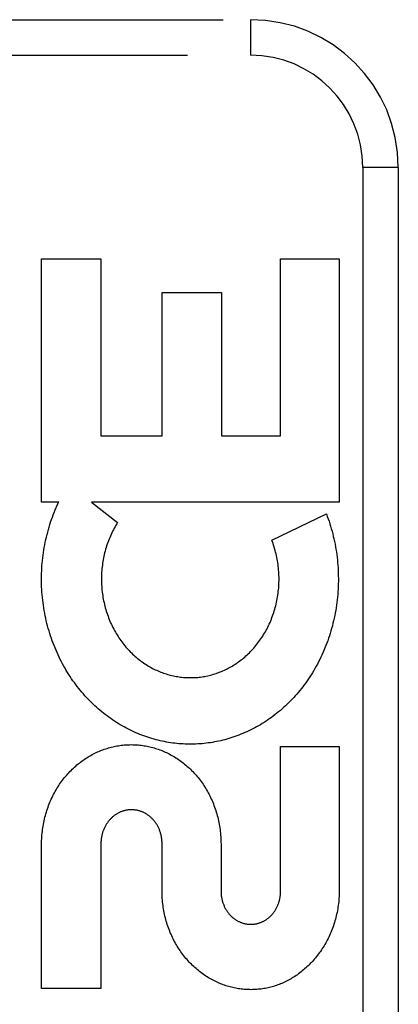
# Model space of a CAD drawing. Header units: inches. Extents: x 0 to 189, y 0 to 122.
# Tile 55 of 226: x 41.16 to 41.48, y 39.663 to 40.496. Entities that reach past the tile are written whole.
import ezdxf

# ---------------------------------------------------------------- set-up
doc = ezdxf.new("R2010")
doc.units = ezdxf.units.IN
doc.header["$LTSCALE"] = 10.388889
doc.header["$MEASUREMENT"] = 0
doc.linetypes.add('HIDDEN', pattern=[0.2, 0.1, -0.1])
doc.layers.add('LEFTHAND_DOOR_ASSEMBLY', color=7, linetype='CONTINUOUS')

msp = doc.modelspace()

# ---------------------------------------------------------------- linework, layer by layer
at = {"layer": 'LEFTHAND_DOOR_ASSEMBLY', "color": 8, "linetype": 'HIDDEN'}
for p, q in [((40.29325, 40.49551), (41.35525, 40.49551)), ((41.35525, 40.49551), (41.35525, 40.46551)), ((40.26325, 40.46551), (41.35525, 40.46551)), ((41.48025, 40.37051), (41.45025, 40.37051)), ((41.45025, 40.37051), (41.45025, 39.62051)), ((41.48025, 40.37051), (41.48025, 39.62051)), ((41.17873, 40.2933), (41.22888, 40.2933)), ((41.17873, 40.08745), (41.17873, 40.2933)), ((41.22888, 40.2933), (41.22888, 40.14352)), ((41.38075, 40.2933), (41.43038, 40.2933)), ((41.38075, 40.14352), (41.38075, 40.2933)), ((41.43038, 40.2933), (41.43038, 40.08745)), ((41.28063, 40.26484), (41.33079, 40.26484)), ((41.28063, 40.14352), (41.28063, 40.26484)), ((41.33079, 40.26484), (41.33079, 40.14352)), ((41.22888, 40.14352), (41.28063, 40.14352)), ((41.33079, 40.14352), (41.38075, 40.14352)), ((41.1932, 40.08745), (41.17873, 40.08745)), ((41.22083, 40.08745), (41.24302, 40.0702)), ((41.43038, 40.08745), (41.22083, 40.08745)), ((41.37334, 40.05515), (41.41948, 40.07737)), ((41.38075, 39.88054), (41.43038, 39.88054)), ((41.38075, 39.75826), (41.38075, 39.88054)), ((41.43038, 39.88054), (41.43038, 39.75826)), ((41.17873, 39.67574), (41.17873, 39.79802)), ((41.22888, 39.79871), (41.22888, 39.67574)), ((41.28056, 39.75826), (41.28056, 39.79844)), ((41.33039, 39.79802), (41.33039, 39.75826)), ((41.22888, 39.67574), (41.17873, 39.67574))]:
    msp.add_line(p, q, dxfattribs=at)
for points in [[(41.19104, 40.0827), (41.19139, 40.0835), (41.19174, 40.0843), (41.1921, 40.08509), (41.19246, 40.08588), (41.19283, 40.08667), (41.1932, 40.08745)], [(41.185, 39.97837), (41.18439, 39.98048), (41.18381, 39.98261), (41.18325, 39.98476), (41.18273, 39.98691), (41.18224, 39.98908), (41.18177, 39.99126), (41.18134, 39.99345), (41.18094, 39.99564), (41.18057, 39.99785), (41.18024, 40.00006), (41.17993, 40.00227), (41.17966, 40.00449), (41.17942, 40.00672), (41.17921, 40.00895), (41.17903, 40.01118), (41.17889, 40.01342), (41.17878, 40.01566), (41.1787, 40.0179), (41.17865, 40.02014), (41.17864, 40.02238), (41.17866, 40.02463), (41.17871, 40.02687), (41.17879, 40.02911), (41.17891, 40.03135), (41.17905, 40.03359), (41.17923, 40.03582), (41.17945, 40.03805), (41.17969, 40.04027), (41.17997, 40.04249), (41.18028, 40.0447), (41.18062, 40.0469), (41.18099, 40.0491), (41.18139, 40.05128), (41.18182, 40.05346), (41.18229, 40.05563), (41.18278, 40.05779), (41.18331, 40.05993), (41.18387, 40.06207), (41.18445, 40.0642), (41.18507, 40.06631), (41.18572, 40.06842), (41.18639, 40.0705), (41.1871, 40.07258), (41.18783, 40.07464), (41.18859, 40.07668), (41.18938, 40.07871), (41.1902, 40.08071), (41.19104, 40.0827)], [(41.41948, 40.07737), (41.42024, 40.07533), (41.42098, 40.07327), (41.42169, 40.07119), (41.42237, 40.06909), (41.42302, 40.06698), (41.42364, 40.06485), (41.42424, 40.06271), (41.4248, 40.06056), (41.42533, 40.0584), (41.42584, 40.05622), (41.42631, 40.05404), (41.42675, 40.05184), (41.42716, 40.04964), (41.42754, 40.04743), (41.42788, 40.04521), (41.4282, 40.04299), (41.42848, 40.04075), (41.42873, 40.03852), (41.42895, 40.03627), (41.42913, 40.03402), (41.42929, 40.03177), (41.42941, 40.02952), (41.4295, 40.02726), (41.42955, 40.025), (41.42958, 40.02274), (41.42957, 40.02048), (41.42953, 40.01822), (41.42945, 40.01596), (41.42935, 40.0137), (41.42921, 40.01144), (41.42904, 40.00919), (41.42883, 40.00694), (41.42859, 40.0047), (41.42833, 40.00246), (41.42803, 40.00023), (41.42769, 39.99801), (41.42733, 39.99579), (41.42694, 39.99358), (41.42651, 39.99139), (41.42605, 39.9892), (41.42556, 39.98702), (41.42505, 39.98485), (41.4245, 39.9827), (41.42392, 39.98056), (41.42331, 39.97843), (41.42267, 39.97631), (41.422, 39.97421), (41.42131, 39.97213), (41.42058, 39.97006), (41.41983, 39.96801), (41.41905, 39.96597), (41.41824, 39.96395), (41.41741, 39.96195), (41.41655, 39.95997), (41.41566, 39.95801), (41.41475, 39.95607), (41.41382, 39.95415), (41.41285, 39.95224), (41.41187, 39.95037), (41.41086, 39.94851), (41.40983, 39.94667), (41.40877, 39.94486), (41.40769, 39.94307), (41.4066, 39.94131), (41.40548, 39.93957), (41.40434, 39.93785), (41.40317, 39.93616), (41.40199, 39.9345), (41.40079, 39.93285), (41.39957, 39.93123), (41.39832, 39.92963), (41.39706, 39.92806), (41.39578, 39.92651), (41.39448, 39.92499), (41.39317, 39.92349), (41.39183, 39.92202), (41.39048, 39.92057), (41.38912, 39.91915), (41.38774, 39.91776), (41.38634, 39.9164), (41.38493, 39.91506), (41.3835, 39.91375), (41.38206, 39.91246), (41.3806, 39.9112), (41.37912, 39.90996), (41.37764, 39.90875), (41.37614, 39.90756), (41.37462, 39.90641), (41.3731, 39.90528), (41.37156, 39.90417), (41.37001, 39.9031), (41.36845, 39.90205), (41.36688, 39.90104), (41.3653, 39.90004), (41.36371, 39.89908), (41.36211, 39.89814), (41.3605, 39.89723), (41.35887, 39.89634), (41.35724, 39.89549), (41.35559, 39.89465), (41.35394, 39.89385), (41.35228, 39.89307), (41.35062, 39.89233), (41.34894, 39.89161), (41.34726, 39.89091), (41.34558, 39.89025), (41.34389, 39.88962), (41.34219, 39.88901), (41.34049, 39.88843), (41.33877, 39.88787), (41.33706, 39.88734), (41.33533, 39.88684), (41.3336, 39.88637), (41.33186, 39.88593), (41.33012, 39.88551), (41.32838, 39.88512), (41.32663, 39.88476), (41.32488, 39.88443), (41.32313, 39.88412), (41.32138, 39.88384), (41.31963, 39.88359), (41.31787, 39.88337), (41.31611, 39.88318), (41.31434, 39.88301), (41.31257, 39.88287), (41.3108, 39.88276), (41.30903, 39.88267), (41.30725, 39.88261), (41.30548, 39.88258), (41.3037, 39.88258), (41.30193, 39.88261), (41.30016, 39.88266), (41.29839, 39.88274), (41.29663, 39.88285), (41.29486, 39.88299), (41.29309, 39.88315), (41.29132, 39.88335), (41.28956, 39.88357), (41.28779, 39.88382), (41.28602, 39.88409), (41.28426, 39.8844), (41.2825, 39.88473), (41.28074, 39.88509), (41.27899, 39.88548), (41.27725, 39.88589), (41.27551, 39.88634), (41.27377, 39.88681), (41.27204, 39.8873), (41.27032, 39.88783), (41.26859, 39.88838), (41.26687, 39.88897), (41.26516, 39.88958), (41.26345, 39.89022), (41.26174, 39.89088), (41.26004, 39.89158), (41.25835, 39.8923), (41.25667, 39.89305), (41.25499, 39.89383), (41.25333, 39.89464), (41.25167, 39.89547), (41.25002, 39.89633), (41.24839, 39.89721), (41.24676, 39.89813), (41.24514, 39.89907), (41.24353, 39.90004), (41.24192, 39.90104), (41.24033, 39.90207), (41.23875, 39.90313), (41.23718, 39.90421), (41.23563, 39.90531), (41.23409, 39.90645), (41.23256, 39.90761), (41.23104, 39.9088), (41.22955, 39.91001), (41.22806, 39.91125), (41.22659, 39.91251), (41.22513, 39.91381), (41.22368, 39.91513), (41.22225, 39.91648), (41.22083, 39.91785), (41.21943, 39.91926), (41.21805, 39.92068), (41.21668, 39.92213), (41.21534, 39.92361), (41.21401, 39.92511), (41.2127, 39.92664), (41.21141, 39.92819), (41.21014, 39.92976), (41.20888, 39.93135), (41.20765, 39.93297), (41.20644, 39.93462), (41.20525, 39.93629), (41.20408, 39.93798), (41.20292, 39.9397), (41.2018, 39.94144), (41.20069, 39.9432), (41.19961, 39.94499), (41.19855, 39.94679), (41.19751, 39.94861)], [(41.24302, 40.0702), (41.24226, 40.06899), (41.24152, 40.06775), (41.2408, 40.0665), (41.2401, 40.06523), (41.23941, 40.06395), (41.23875, 40.06265), (41.2381, 40.06133), (41.23747, 40.05999), (41.23687, 40.05865), (41.23629, 40.05729), (41.23572, 40.05591), (41.23518, 40.05453), (41.23467, 40.05313), (41.23417, 40.05172), (41.2337, 40.05031), (41.23325, 40.04888), (41.23283, 40.04745), (41.23242, 40.046), (41.23204, 40.04455), (41.23169, 40.04308), (41.23136, 40.04161), (41.23105, 40.04013), (41.23077, 40.03864), (41.23051, 40.03715), (41.23028, 40.03565), (41.23007, 40.03414), (41.22988, 40.03263), (41.22972, 40.03112), (41.22959, 40.0296), (41.22948, 40.02808), (41.2294, 40.02655), (41.22934, 40.02503), (41.2293, 40.0235), (41.2293, 40.02197), (41.22931, 40.02044), (41.22936, 40.01891), (41.22943, 40.01738), (41.22952, 40.01586), (41.22964, 40.01433), (41.22978, 40.01281), (41.22995, 40.01129), (41.23015, 40.00978), (41.23037, 40.00827), (41.23061, 40.00677), (41.23088, 40.00527), (41.23117, 40.00379), (41.23149, 40.0023), (41.23183, 40.00083), (41.23219, 39.99936), (41.23258, 39.9979), (41.233, 39.99645), (41.23343, 39.99501), (41.23389, 39.99358), (41.23437, 39.99216), (41.23488, 39.99075), (41.23541, 39.98936), (41.23595, 39.98798), (41.23652, 39.98661), (41.23711, 39.98526), (41.23773, 39.98392), (41.23836, 39.98259), (41.23901, 39.98128), (41.23968, 39.97998), (41.24037, 39.9787), (41.24108, 39.97744), (41.24181, 39.9762), (41.24256, 39.97497), (41.24332, 39.97376), (41.2441, 39.97257), (41.2449, 39.9714), (41.24571, 39.97025), (41.24654, 39.96911), (41.24738, 39.968), (41.24824, 39.96691), (41.24911, 39.96583), (41.25, 39.96478), (41.25091, 39.96374), (41.25182, 39.96272), (41.25276, 39.96172), (41.2537, 39.96075), (41.25466, 39.95979), (41.25564, 39.95885), (41.25662, 39.95793), (41.25762, 39.95703), (41.25862, 39.95616), (41.25964, 39.95531), (41.26066, 39.95447), (41.2617, 39.95367), (41.26275, 39.95288), (41.2638, 39.95211), (41.26487, 39.95137), (41.26594, 39.95064), (41.26703, 39.94993), (41.26812, 39.94925), (41.26923, 39.94859), (41.27034, 39.94794), (41.27146, 39.94732), (41.27259, 39.94673), (41.27373, 39.94615), (41.27487, 39.94559), (41.27601, 39.94506), (41.27716, 39.94455), (41.27831, 39.94407), (41.27947, 39.9436), (41.28064, 39.94316), (41.28181, 39.94274), (41.28298, 39.94233), (41.28416, 39.94196), (41.28535, 39.9416), (41.28654, 39.94126), (41.28774, 39.94095), (41.28894, 39.94065), (41.29014, 39.94038), (41.29135, 39.94013), (41.29255, 39.93991), (41.29376, 39.9397), (41.29497, 39.93952), (41.29617, 39.93936), (41.29738, 39.93922), (41.29859, 39.9391), (41.2998, 39.93901), (41.30101, 39.93894), (41.30222, 39.93889), (41.30344, 39.93886), (41.30466, 39.93885), (41.30588, 39.93886), (41.3071, 39.9389), (41.30831, 39.93895), (41.30953, 39.93903), (41.31074, 39.93913), (41.31195, 39.93926), (41.31316, 39.9394), (41.31436, 39.93956), (41.31556, 39.93975), (41.31676, 39.93996), (41.31795, 39.94019), (41.31915, 39.94044), (41.32034, 39.94072), (41.32153, 39.94101), (41.32272, 39.94133), (41.32391, 39.94167), (41.32509, 39.94204), (41.32627, 39.94242), (41.32744, 39.94283), (41.32861, 39.94325), (41.32977, 39.9437), (41.33092, 39.94417), (41.33206, 39.94466), (41.3332, 39.94517), (41.33433, 39.9457), (41.33546, 39.94626), (41.33658, 39.94684), (41.3377, 39.94744), (41.33881, 39.94806), (41.33991, 39.9487), (41.341, 39.94937), (41.34209, 39.95005), (41.34317, 39.95076), (41.34424, 39.95149), (41.3453, 39.95225), (41.34635, 39.95302), (41.34739, 39.95381), (41.34842, 39.95462), (41.34944, 39.95545), (41.35044, 39.95631), (41.35144, 39.95718), (41.35242, 39.95808), (41.3534, 39.959), (41.35436, 39.95994), (41.35532, 39.9609), (41.35626, 39.96189), (41.35719, 39.96289), (41.3581, 39.96392), (41.359, 39.96496), (41.35989, 39.96603), (41.36076, 39.96711), (41.36162, 39.96822), (41.36246, 39.96934), (41.36328, 39.97048), (41.36409, 39.97164), (41.36488, 39.97281), (41.36566, 39.97401), (41.36642, 39.97523), (41.36716, 39.97646), (41.36788, 39.97771), (41.36858, 39.97897), (41.36927, 39.98026), (41.36993, 39.98155), (41.37058, 39.98287), (41.3712, 39.9842), (41.37181, 39.98554), (41.37239, 39.9869), (41.37295, 39.98827), (41.37349, 39.98965), (41.37401, 39.99104), (41.3745, 39.99245), (41.37498, 39.99387), (41.37543, 39.9953), (41.37586, 39.99674)], [(41.37586, 39.99674), (41.37626, 39.9982), (41.37665, 39.99966), (41.377, 40.00113), (41.37734, 40.00261), (41.37765, 40.0041), (41.37793, 40.0056), (41.3782, 40.0071), (41.37843, 40.00861), (41.37864, 40.01012), (41.37883, 40.01164), (41.37899, 40.01316), (41.37913, 40.01468), (41.37924, 40.01621), (41.37933, 40.01775), (41.37939, 40.01928), (41.37942, 40.02081), (41.37943, 40.02235), (41.37942, 40.02389), (41.37937, 40.02542), (41.37931, 40.02696), (41.37922, 40.02849), (41.3791, 40.03002), (41.37896, 40.03155), (41.37879, 40.03307), (41.3786, 40.03459), (41.37838, 40.03611), (41.37813, 40.03762), (41.37787, 40.03913), (41.37757, 40.04063), (41.37725, 40.04213), (41.37691, 40.04362), (41.37655, 40.0451), (41.37616, 40.04657), (41.37574, 40.04803), (41.37531, 40.04948), (41.37485, 40.05092), (41.37437, 40.05234), (41.37386, 40.05375), (41.37334, 40.05515)], [(41.19751, 39.94861), (41.1965, 39.95046), (41.19551, 39.95233), (41.19455, 39.95421), (41.19361, 39.95612), (41.19269, 39.95806), (41.1918, 39.96001), (41.19094, 39.96198), (41.1901, 39.96398), (41.18928, 39.96599), (41.1885, 39.96801), (41.18774, 39.97006), (41.18701, 39.97212), (41.18631, 39.97419), (41.18564, 39.97627), (41.185, 39.97837)], [(41.17873, 39.79802), (41.17875, 39.79956), (41.17878, 39.80109), (41.17885, 39.80263), (41.17893, 39.80417), (41.17905, 39.8057), (41.17919, 39.80723), (41.17935, 39.80875), (41.17954, 39.81027), (41.17975, 39.81179), (41.17999, 39.81329), (41.18025, 39.81479), (41.18053, 39.81628), (41.18084, 39.81776), (41.18117, 39.81924), (41.18153, 39.82071), (41.18191, 39.82216), (41.18231, 39.82361), (41.18274, 39.82505), (41.18318, 39.82647), (41.18365, 39.82789), (41.18415, 39.82929), (41.18466, 39.83068), (41.1852, 39.83206), (41.18575, 39.83343), (41.18633, 39.83478), (41.18693, 39.83612), (41.18755, 39.83745), (41.18819, 39.83876), (41.18885, 39.84005), (41.18953, 39.84134), (41.19022, 39.8426), (41.19094, 39.84385), (41.19167, 39.84508), (41.19242, 39.84629), (41.19319, 39.84749), (41.19398, 39.84867), (41.19478, 39.84983), (41.1956, 39.85097), (41.19644, 39.8521), (41.19729, 39.85321), (41.19816, 39.8543), (41.19904, 39.85537), (41.19994, 39.85642), (41.20085, 39.85745), (41.20177, 39.85846), (41.2027, 39.85945), (41.20365, 39.86042), (41.20462, 39.86137), (41.20559, 39.8623), (41.20658, 39.86322), (41.20758, 39.86411), (41.20859, 39.86498), (41.20961, 39.86582), (41.21064, 39.86665), (41.21168, 39.86745), (41.21272, 39.86824), (41.21378, 39.869), (41.21484, 39.86974), (41.21592, 39.87046), (41.217, 39.87115), (41.2181, 39.87183), (41.2192, 39.87249), (41.22031, 39.87312), (41.22142, 39.87374), (41.22255, 39.87433), (41.22368, 39.8749), (41.22481, 39.87545), (41.22595, 39.87598), (41.2271, 39.87648), (41.22825, 39.87696), (41.2294, 39.87743), (41.23057, 39.87787), (41.23174, 39.87829), (41.23291, 39.87869), (41.23409, 39.87906), (41.23527, 39.87942), (41.23646, 39.87975), (41.23765, 39.88006), (41.23884, 39.88036), (41.24003, 39.88062), (41.24123, 39.88087), (41.24243, 39.8811), (41.24363, 39.8813), (41.24484, 39.88148), (41.24604, 39.88164), (41.24726, 39.88178), (41.24847, 39.8819), (41.24968, 39.882), (41.2509, 39.88207), (41.25211, 39.88213), (41.25332, 39.88216), (41.25454, 39.88217), (41.25575, 39.88216), (41.25696, 39.88213), (41.25818, 39.88207), (41.25939, 39.882), (41.26061, 39.8819), (41.26182, 39.88178), (41.26303, 39.88164), (41.26424, 39.88148), (41.26545, 39.8813), (41.26666, 39.88109), (41.26786, 39.88086), (41.26906, 39.88062), (41.27025, 39.88035), (41.27145, 39.88006), (41.27264, 39.87974), (41.27383, 39.87941), (41.27502, 39.87905), (41.2762, 39.87867), (41.27738, 39.87827), (41.27856, 39.87785), (41.27973, 39.87741), (41.28089, 39.87694), (41.28205, 39.87646), (41.2832, 39.87595), (41.28434, 39.87542), (41.28548, 39.87487), (41.28662, 39.87429), (41.28775, 39.8737), (41.28887, 39.87308), (41.28998, 39.87245), (41.29109, 39.87179), (41.29219, 39.87111), (41.29327, 39.87041), (41.29435, 39.86968), (41.29542, 39.86894), (41.29648, 39.86818), (41.29753, 39.8674), (41.29857, 39.86659), (41.2996, 39.86576), (41.30062, 39.86492), (41.30163, 39.86405), (41.30263, 39.86316), (41.30362, 39.86225), (41.30459, 39.86132), (41.30555, 39.86037), (41.3065, 39.85941), (41.30743, 39.85842), (41.30835, 39.85741), (41.30926, 39.85639), (41.31015, 39.85534), (41.31103, 39.85428), (41.31189, 39.85319), (41.31274, 39.85209), (41.31357, 39.85097), (41.31439, 39.84983), (41.31519, 39.84867), (41.31597, 39.8475), (41.31673, 39.84631), (41.31748, 39.8451), (41.31821, 39.84388), (41.31892, 39.84263), (41.31962, 39.84137), (41.32029, 39.8401), (41.32095, 39.83881), (41.32158, 39.8375), (41.3222, 39.83618), (41.3228, 39.83484), (41.32337, 39.83349), (41.32393, 39.83213), (41.32446, 39.83076), (41.32498, 39.82937), (41.32547, 39.82797), (41.32594, 39.82655), (41.32638, 39.82513), (41.32681, 39.82369), (41.32721, 39.82224), (41.32759, 39.82078), (41.32795, 39.81932), (41.32828, 39.81784), (41.32859, 39.81636), (41.32887, 39.81486), (41.32913, 39.81336), (41.32937, 39.81185), (41.32958, 39.81033), (41.32977, 39.80881), (41.32993, 39.80728), (41.33007, 39.80574), (41.33019, 39.8042), (41.33027, 39.80266), (41.33034, 39.80111), (41.33038, 39.79957), (41.33039, 39.79802)], [(41.28056, 39.79844), (41.28056, 39.79913), (41.28053, 39.79981), (41.2805, 39.8005), (41.28045, 39.80118), (41.28038, 39.80186), (41.2803, 39.80254), (41.28021, 39.80322), (41.2801, 39.80389), (41.27998, 39.80456), (41.27984, 39.80523), (41.27969, 39.80589), (41.27953, 39.80654), (41.27935, 39.80718), (41.27916, 39.80782), (41.27896, 39.80845), (41.27875, 39.80907), (41.27852, 39.80969), (41.27828, 39.81029), (41.27803, 39.81089), (41.27777, 39.81148), (41.2775, 39.81206), (41.27721, 39.81264), (41.27691, 39.8132), (41.2766, 39.81376), (41.27629, 39.81431), (41.27596, 39.81485), (41.27562, 39.81537), (41.27527, 39.81589), (41.27491, 39.8164), (41.27455, 39.81689), (41.27417, 39.81738), (41.27379, 39.81785), (41.2734, 39.81831), (41.273, 39.81876), (41.27259, 39.8192), (41.27217, 39.81963), (41.27175, 39.82005), (41.27132, 39.82045), (41.27088, 39.82085), (41.27043, 39.82124), (41.26998, 39.82161), (41.26952, 39.82197), (41.26905, 39.82232), (41.26858, 39.82266), (41.2681, 39.82299), (41.26761, 39.8233), (41.26713, 39.82361), (41.26664, 39.82389), (41.26614, 39.82417), (41.26564, 39.82443), (41.26515, 39.82468), (41.26464, 39.82492), (41.26414, 39.82514), (41.26363, 39.82536), (41.26311, 39.82556), (41.2626, 39.82574), (41.26207, 39.82592), (41.26155, 39.82609), (41.26102, 39.82624), (41.26048, 39.82638), (41.25994, 39.82651), (41.25941, 39.82662), (41.25887, 39.82673), (41.25832, 39.82682), (41.25778, 39.82689), (41.25724, 39.82696), (41.2567, 39.82701), (41.25616, 39.82705), (41.25562, 39.82708), (41.25508, 39.82709), (41.25455, 39.8271), (41.25401, 39.82709), (41.25348, 39.82706), (41.25294, 39.82703), (41.2524, 39.82698), (41.25186, 39.82692), (41.25132, 39.82685), (41.25077, 39.82676), (41.25023, 39.82666), (41.24969, 39.82655), (41.24916, 39.82643), (41.24862, 39.82629), (41.24809, 39.82615), (41.24756, 39.82599), (41.24703, 39.82581), (41.24651, 39.82563), (41.246, 39.82543), (41.24549, 39.82522), (41.24498, 39.82501), (41.24448, 39.82477), (41.24398, 39.82453), (41.24348, 39.82427), (41.24298, 39.824), (41.24249, 39.82372), (41.242, 39.82342), (41.24152, 39.82311), (41.24104, 39.82279), (41.24057, 39.82246), (41.2401, 39.82211), (41.23963, 39.82175), (41.23918, 39.82138), (41.23873, 39.821), (41.23828, 39.82061), (41.23785, 39.8202), (41.23742, 39.81979), (41.237, 39.81937), (41.23659, 39.81893), (41.23619, 39.81849), (41.2358, 39.81803), (41.23541, 39.81756), (41.23503, 39.81708), (41.23466, 39.81659), (41.2343, 39.81609), (41.23395, 39.81557), (41.23361, 39.81505), (41.23328, 39.81452), (41.23295, 39.81397), (41.23264, 39.81342), (41.23234, 39.81286), (41.23205, 39.81229), (41.23177, 39.81171), (41.23151, 39.81112), (41.23125, 39.81052), (41.23101, 39.80992), (41.23078, 39.80931), (41.23056, 39.80869), (41.23035, 39.80807), (41.23016, 39.80743), (41.22998, 39.80679), (41.22981, 39.80614), (41.22966, 39.80549), (41.22951, 39.80482), (41.22939, 39.80416), (41.22927, 39.80348), (41.22917, 39.80281), (41.22909, 39.80213), (41.22902, 39.80145), (41.22896, 39.80076), (41.22892, 39.80008), (41.22889, 39.79939), (41.22888, 39.79871)], [(41.37489, 39.6777), (41.37373, 39.67737), (41.37257, 39.67706), (41.3714, 39.67676), (41.37022, 39.67649), (41.36904, 39.67624), (41.36785, 39.67601), (41.36667, 39.6758), (41.36548, 39.67561), (41.36428, 39.67544), (41.36309, 39.6753), (41.3619, 39.67518), (41.36071, 39.67507), (41.35952, 39.67499), (41.35833, 39.67493), (41.35713, 39.6749), (41.35594, 39.67488), (41.35475, 39.67489), (41.35355, 39.67491), (41.35235, 39.67496), (41.35115, 39.67503), (41.34995, 39.67512), (41.34876, 39.67523), (41.34756, 39.67536), (41.34636, 39.67552), (41.34517, 39.67569), (41.34398, 39.67589), (41.3428, 39.67611), (41.34162, 39.67635), (41.34043, 39.67661), (41.33925, 39.67689), (41.33807, 39.6772), (41.33689, 39.67753), (41.33572, 39.67787), (41.33455, 39.67824), (41.33338, 39.67864), (41.33221, 39.67905), (41.33106, 39.67949), (41.3299, 39.67994), (41.32876, 39.68042), (41.32762, 39.68092), (41.32649, 39.68144), (41.32536, 39.68198), (41.32424, 39.68254), (41.32312, 39.68312), (41.32201, 39.68373), (41.3209, 39.68436), (41.3198, 39.68501), (41.31871, 39.68568), (41.31763, 39.68638), (41.31655, 39.68709), (41.31548, 39.68783), (41.31443, 39.68859), (41.31338, 39.68937), (41.31234, 39.69017), (41.31131, 39.69099), (41.3103, 39.69183), (41.30929, 39.69269), (41.3083, 39.69357), (41.30731, 39.69448), (41.30634, 39.6954), (41.30538, 39.69634), (41.30443, 39.69731), (41.30349, 39.69829), (41.30257, 39.6993), (41.30167, 39.70032), (41.30077, 39.70136), (41.2999, 39.70242), (41.29904, 39.7035), (41.29819, 39.7046), (41.29736, 39.70571), (41.29654, 39.70685), (41.29574, 39.708), (41.29496, 39.70917), (41.29419, 39.71036), (41.29344, 39.71157), (41.29271, 39.71279), (41.29199, 39.71403), (41.2913, 39.71529), (41.29062, 39.71656), (41.28997, 39.71784), (41.28933, 39.71914), (41.28872, 39.72045), (41.28813, 39.72177), (41.28755, 39.72311), (41.287, 39.72447), (41.28646, 39.72583), (41.28595, 39.72722), (41.28546, 39.72861), (41.28499, 39.73001), (41.28455, 39.73143), (41.28412, 39.73285), (41.28372, 39.73429), (41.28335, 39.73573), (41.28299, 39.73718), (41.28266, 39.73865), (41.28236, 39.74012), (41.28207, 39.7416), (41.28181, 39.74309), (41.28158, 39.74458), (41.28137, 39.74609), (41.28118, 39.7476), (41.28102, 39.74912), (41.28088, 39.75064), (41.28076, 39.75216), (41.28068, 39.75369), (41.28061, 39.75521), (41.28058, 39.75673), (41.28056, 39.75826)], [(41.33039, 39.75826), (41.3304, 39.75758), (41.33042, 39.7569), (41.33045, 39.75622), (41.33051, 39.75555), (41.33057, 39.75487), (41.33065, 39.7542), (41.33074, 39.75353), (41.33085, 39.75286), (41.33098, 39.7522), (41.33111, 39.75154), (41.33126, 39.75089), (41.33142, 39.75024), (41.3316, 39.7496), (41.33179, 39.74897), (41.33199, 39.74835), (41.3322, 39.74774), (41.33243, 39.74713), (41.33267, 39.74653), (41.33292, 39.74594), (41.33318, 39.74536), (41.33345, 39.74478), (41.33373, 39.74422), (41.33403, 39.74366), (41.33434, 39.74311), (41.33465, 39.74257), (41.33498, 39.74204), (41.33532, 39.74152), (41.33567, 39.74101), (41.33602, 39.74051), (41.33639, 39.74003), (41.33676, 39.73955), (41.33714, 39.73909), (41.33753, 39.73863), (41.33793, 39.73819), (41.33833, 39.73776), (41.33874, 39.73734), (41.33916, 39.73693), (41.33959, 39.73653), (41.34003, 39.73615), (41.34047, 39.73577), (41.34092, 39.7354), (41.34138, 39.73505), (41.34184, 39.73471), (41.34231, 39.73438), (41.34279, 39.73406), (41.34326, 39.73376), (41.34374, 39.73347), (41.34423, 39.73319), (41.34472, 39.73292), (41.34521, 39.73267), (41.3457, 39.73243), (41.3462, 39.7322), (41.3467, 39.73199), (41.3472, 39.73178), (41.34771, 39.73159), (41.34822, 39.73141), (41.34874, 39.73125), (41.34926, 39.73109), (41.34978, 39.73095), (41.35031, 39.73082), (41.35084, 39.7307), (41.35137, 39.73059), (41.3519, 39.7305), (41.35243, 39.73041), (41.35296, 39.73035), (41.35349, 39.73029), (41.35402, 39.73025), (41.35455, 39.73022), (41.35507, 39.7302), (41.3556, 39.73019), (41.35612, 39.7302), (41.35665, 39.73021), (41.35718, 39.73025), (41.35771, 39.73029), (41.35824, 39.73034), (41.35877, 39.73041), (41.3593, 39.73049), (41.35983, 39.73059), (41.36036, 39.73069), (41.36089, 39.73081), (41.36141, 39.73094), (41.36194, 39.73109), (41.36246, 39.73124), (41.36297, 39.73141), (41.36348, 39.73159), (41.36399, 39.73178), (41.36449, 39.73198), (41.36499, 39.73219), (41.36548, 39.73242), (41.36597, 39.73266), (41.36646, 39.73291), (41.36694, 39.73317), (41.36743, 39.73345), (41.36791, 39.73374), (41.36838, 39.73404), (41.36885, 39.73436), (41.36932, 39.73469), (41.36978, 39.73503), (41.37024, 39.73538), (41.37069, 39.73574), (41.37113, 39.73612), (41.37156, 39.73651), (41.37199, 39.7369), (41.37241, 39.73731), (41.37282, 39.73773), (41.37322, 39.73816), (41.37362, 39.7386), (41.37401, 39.73905), (41.37439, 39.73951), (41.37476, 39.73999), (41.37512, 39.74048), (41.37548, 39.74097), (41.37582, 39.74148), (41.37616, 39.742), (41.37648, 39.74253), (41.3768, 39.74307), (41.37711, 39.74362), (41.3774, 39.74417), (41.37769, 39.74474), (41.37796, 39.74532), (41.37822, 39.7459), (41.37847, 39.74649), (41.37871, 39.74709), (41.37893, 39.7477), (41.37915, 39.74831), (41.37935, 39.74894), (41.37954, 39.74957), (41.37971, 39.75021), (41.37988, 39.75086), (41.38003, 39.75151), (41.38016, 39.75217), (41.38029, 39.75283), (41.3804, 39.7535), (41.38049, 39.75418), (41.38057, 39.75485), (41.38064, 39.75553), (41.38069, 39.75621), (41.38072, 39.75689), (41.38075, 39.75758), (41.38075, 39.75826)], [(41.43038, 39.75826), (41.43035, 39.75674), (41.4303, 39.75522), (41.43022, 39.7537), (41.43012, 39.75218), (41.43, 39.75067), (41.42985, 39.74916), (41.42967, 39.74765), (41.42948, 39.74615), (41.42926, 39.74466), (41.42901, 39.74318), (41.42875, 39.7417), (41.42846, 39.74023), (41.42815, 39.73877), (41.42781, 39.73732), (41.42745, 39.73588), (41.42707, 39.73444), (41.42667, 39.73302), (41.42625, 39.73161), (41.4258, 39.7302), (41.42534, 39.72881), (41.42485, 39.72743), (41.42434, 39.72607), (41.42381, 39.72471), (41.42326, 39.72337), (41.4227, 39.72205), (41.42211, 39.72073), (41.4215, 39.71943), (41.42088, 39.71815), (41.42023, 39.71688), (41.41957, 39.71563), (41.41889, 39.71439), (41.41819, 39.71317), (41.41748, 39.71196), (41.41675, 39.71078), (41.416, 39.70961), (41.41524, 39.70845), (41.41446, 39.70732), (41.41367, 39.7062), (41.41285, 39.70509), (41.41203, 39.70401), (41.41119, 39.70294), (41.41033, 39.70189), (41.40946, 39.70086), (41.40858, 39.69985), (41.40768, 39.69885), (41.40678, 39.69788), (41.40586, 39.69693), (41.40493, 39.696)], [(41.40493, 39.696), (41.40398, 39.69507), (41.40302, 39.69416), (41.40205, 39.69326), (41.40106, 39.69239), (41.40006, 39.69154), (41.39905, 39.6907), (41.39803, 39.68989), (41.397, 39.6891), (41.39597, 39.68833), (41.39492, 39.68758), (41.39387, 39.68685), (41.39281, 39.68615), (41.39174, 39.68546), (41.39067, 39.6848), (41.38958, 39.68416), (41.38849, 39.68354), (41.38739, 39.68294), (41.38628, 39.68236), (41.38517, 39.68179), (41.38404, 39.68125), (41.38291, 39.68073), (41.38178, 39.68024), (41.38063, 39.67976), (41.37949, 39.6793), (41.37834, 39.67887), (41.37719, 39.67846), (41.37604, 39.67807), (41.37489, 39.6777)]]:
    msp.add_lwpolyline(points, dxfattribs=at)
for radius in [0.125, 0.095]:
    msp.add_arc((41.35525, 40.37051), radius, 0, 90, dxfattribs=at)

doc.saveas('drawing.dxf')
